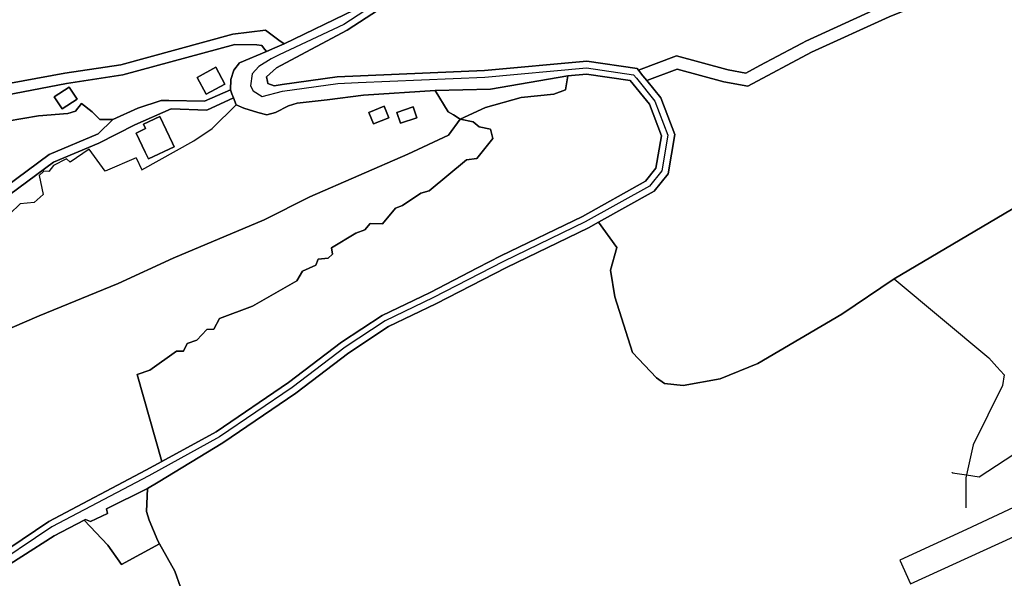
# Model space of a CAD drawing. Extents: x 463979 to 467979, y 555064 to 557157.
# Tile 45 of 82: x 467176 to 467515, y 555793 to 555986. Entities that reach past the tile are written whole.
import ezdxf

# ---------------------------------------------------------------- set-up
doc = ezdxf.new("R2010")
doc.units = 0
doc.header["$MEASUREMENT"] = 0
doc.layers.add('OS MAP', color=7, linetype='Continuous')

msp = doc.modelspace()

# ---------------------------------------------------------------- linework, layer by layer
at = {"layer": 'OS MAP'}
for points in [[(467336.55, 556016.53), (467287.44, 555984.56), (467265.14, 555974.07), (467262.37, 555972.72), (467258.11, 555969.97), (467255.79, 555967.5), (467255.22, 555963.34), (467256.22, 555961.62), (467259.31, 555959.68), (467266.3, 555961.51), (467285.38, 555964.16), (467292.4, 555964.46), (467336.1, 555966.33), (467371.14, 555969.52), (467387.35, 555967.19), (467388.33, 555965.98), (467394.69, 555958.06), (467399.15, 555946.3), (467397.08, 555934), (467392.9, 555928.77), (467370.7, 555916.44), (467342.48, 555902.8), (467318.18, 555890.21), (467301.72, 555882.34), (467287.88, 555873.17), (467269.6, 555859.28), (467244.53, 555842.24), (467220.23, 555828.87), (467186.79, 555811.29), (467163.8, 555795.83)], [(467337.72, 556014.54), (467288.62, 555982.57), (467267.49, 555971.28), (467264.18, 555969.52), (467260.8, 555966.41), (467261.11, 555964.89), (467261.27, 555964.1), (467263.42, 555963.34), (467266.14, 555963.82), (467285.17, 555966.46), (467335.95, 555968.63), (467371.2, 555971.85), (467388.58, 555969.35), (467389.09, 555968.72), (467402.19, 555973.69), (467419.46, 555968.99), (467420, 555968.89), (467426.06, 555967.76), (467430.9, 555970.34), (467443.05, 555976.81), (467445.47, 555978.1), (467446.78, 555978.8), (467473.83, 555991.14)], [(467337.72, 556014.54), (467288.62, 555982.57), (467267.49, 555971.28), (467264.18, 555969.52), (467260.8, 555966.41), (467261.11, 555964.89), (467261.27, 555964.1), (467263.42, 555963.34), (467266.14, 555963.82), (467285.17, 555966.46), (467335.95, 555968.63), (467371.2, 555971.85), (467388.58, 555969.35), (467389.09, 555968.72), (467402.19, 555973.69), (467419.46, 555968.99), (467420, 555968.89), (467426.06, 555967.76), (467430.9, 555970.34), (467443.05, 555976.81), (467445.47, 555978.1), (467446.78, 555978.8), (467473.83, 555991.14)], [(467390.6, 555966.84), (467389.09, 555968.72), (467388.58, 555969.35), (467371.2, 555971.85), (467335.95, 555968.63), (467285.17, 555966.46), (467266.14, 555963.82), (467263.42, 555963.34), (467261.27, 555964.1), (467261.11, 555964.89), (467260.8, 555966.41), (467264.18, 555969.52), (467267.49, 555971.28), (467288.62, 555982.57), (467337.72, 556014.54)], [(467519.83, 556012.73), (467513.45, 556008.75), (467506.7, 556004.53), (467473.83, 555991.14), (467446.78, 555978.8), (467445.47, 555978.1), (467443.05, 555976.81), (467430.9, 555970.34), (467426.06, 555967.76), (467420, 555968.89), (467419.46, 555968.99), (467402.19, 555973.69), (467389.09, 555968.72)], [(467497.27, 555829.92), (467502.18, 555829.17), (467506.54, 555828.51), (467542.41, 555851.91), (467573.12, 555872.75), (467573.18, 555877.63), (467575.92, 555879.14), (467598.94, 555891.86), (467600.62, 555892.79), (467596.79, 555900.17), (467585.13, 555922.61), (467571.03, 555942.9), (467569.66, 555944.87), (467565.85, 555944.39), (467561.46, 555946.1), (467553.79, 555951.43), (467546.57, 555955.8), (467545.32, 555961.05), (467545.92, 555981.64), (467543.94, 555995.83), (467540.51, 556008.26), (467539.7, 556010.09), (467538.44, 556012.94)], [(467515.27, 556004.78), (467508.68, 556000.66), (467475.54, 555987.16), (467448.7, 555974.91), (467426.76, 555963.23), (467418.49, 555964.76), (467402.41, 555969.14), (467391.94, 555965.17), (467396.72, 555959.21), (467401.53, 555946.53), (467399.26, 555933.03), (467394.42, 555926.97), (467375.31, 555916.36)], [(467515.27, 556004.78), (467508.68, 556000.66), (467475.54, 555987.16), (467448.7, 555974.91), (467426.76, 555963.23), (467418.49, 555964.76), (467402.41, 555969.14), (467391.94, 555965.17), (467396.72, 555959.21), (467401.53, 555946.53), (467399.26, 555933.03), (467394.42, 555926.97), (467375.31, 555916.36)], [(467389.09, 555968.72), (467390.6, 555966.84), (467391.94, 555965.17), (467402.41, 555969.14), (467418.49, 555964.76), (467426.76, 555963.23), (467448.7, 555974.91), (467475.54, 555987.16), (467508.68, 556000.66), (467515.27, 556004.78)], [(467162.41, 555962.43), (467191.24, 555967.71), (467210.52, 555970.61), (467249.22, 555981.14), (467260.49, 555982.53), (467265.02, 555979.07), (467266.84, 555977.84), (467291.09, 555989.53)], [(467162.41, 555962.43), (467191.24, 555967.71), (467210.52, 555970.61), (467249.22, 555981.14), (467260.49, 555982.53), (467265.02, 555979.07), (467266.84, 555977.84), (467291.09, 555989.53)], [(467291.09, 555989.53), (467266.84, 555977.84), (467263.69, 555976.44), (467260.78, 555975.15), (467251.44, 555971.23), (467249.56, 555968.74), (467248.5, 555965.55), (467248.36, 555961.99), (467248.87, 555960.61), (467249.35, 555959.27), (467250.27, 555956.76), (467252.97, 555955.62), (467257.74, 555954.15), (467260.92, 555953.36), (467263.86, 555954.15), (467268.33, 555956.46), (467271.37, 555957.4), (467281.69, 555958.55), (467294.24, 555960.19), (467318.95, 555961.78), (467337.98, 555962.26), (467364.71, 555966.8), (467371.08, 555967.38), (467386.22, 555965.21), (467392.82, 555956.98), (467396.96, 555946.08), (467395.07, 555934.9), (467391.5, 555930.42), (467369.72, 555918.33), (467341.53, 555904.7), (467333.53, 555900.56), (467317.23, 555892.12), (467314.34, 555890.73), (467300.67, 555884.19), (467286.65, 555874.9), (467268.36, 555861.01), (467243.41, 555844.06), (467224.73, 555833.77), (467219.22, 555830.74), (467185.7, 555813.12), (467162.57, 555797.57)], [(467167.81, 555959.61), (467191.83, 555964.21), (467211.25, 555967.13), (467249.91, 555977.64), (467257.43, 555977.51), (467259.14, 555977.29), (467259.75, 555976.47), (467260.78, 555975.15), (467263.69, 555976.44), (467266.84, 555977.84), (467265.02, 555979.07), (467260.49, 555982.53), (467249.22, 555981.14), (467210.52, 555970.61), (467191.24, 555967.71), (467162.41, 555962.43)], [(467171.4, 555951.16), (467182.12, 555953.01), (467192.31, 555953.81), (467194.93, 555954.6), (467197.02, 555957.22), (467200.68, 555954.35), (467203.3, 555951.74), (467207.74, 555951.74), (467216.37, 555955.68), (467224.47, 555958.31), (467227.08, 555958.31), (467239.36, 555958.03), (467248.36, 555961.99), (467248.5, 555965.55), (467249.56, 555968.74), (467251.44, 555971.23), (467260.78, 555975.15), (467259.75, 555976.47), (467259.14, 555977.29), (467257.43, 555977.51), (467249.91, 555977.64), (467211.25, 555967.13), (467191.83, 555964.21), (467167.81, 555959.61)], [(467171.4, 555951.16), (467182.12, 555953.01), (467192.31, 555953.81), (467194.93, 555954.6), (467197.02, 555957.22), (467200.68, 555954.35), (467203.3, 555951.74), (467207.74, 555951.74), (467216.37, 555955.68), (467224.47, 555958.31), (467227.08, 555958.31), (467239.36, 555958.03), (467248.36, 555961.99), (467248.5, 555965.55), (467249.56, 555968.74), (467251.44, 555971.23), (467260.78, 555975.15), (467259.75, 555976.47), (467259.14, 555977.29), (467257.43, 555977.51), (467249.91, 555977.64), (467211.25, 555967.13), (467191.83, 555964.21), (467167.81, 555959.61)], [(467243.32, 555969.75), (467236.84, 555966.24), (467239.98, 555960.45), (467246.45, 555963.96), (467243.32, 555969.75)], [(467243.32, 555969.75), (467236.84, 555966.24), (467239.98, 555960.45), (467246.45, 555963.96), (467243.32, 555969.75)], [(467243.32, 555969.75), (467246.45, 555963.96), (467239.98, 555960.45), (467236.84, 555966.24), (467243.32, 555969.75)], [(467165.14, 555793.95), (467187.59, 555808.15), (467197.94, 555813.6), (467198.31, 555813.8), (467200.11, 555813.11), (467205.98, 555815.88), (467205.66, 555817.46), (467219.72, 555824.42), (467223.42, 555826.61), (467245.73, 555840.27), (467270.95, 555857.4), (467289.22, 555871.28), (467302.86, 555880.32), (467319.21, 555888.14), (467343.52, 555900.73), (467371.76, 555914.39), (467375.31, 555916.36), (467394.42, 555926.97), (467399.26, 555933.03), (467401.53, 555946.53), (467396.72, 555959.21), (467391.94, 555965.17), (467390.6, 555966.84)], [(467224.73, 555833.77), (467243.41, 555844.06), (467268.36, 555861.01), (467286.65, 555874.9), (467300.67, 555884.19), (467314.34, 555890.73), (467317.23, 555892.12), (467333.53, 555900.56), (467341.53, 555904.7), (467369.72, 555918.33), (467391.5, 555930.42), (467395.07, 555934.9), (467396.96, 555946.08), (467392.82, 555956.98), (467386.22, 555965.21), (467371.08, 555967.38), (467364.71, 555966.8), (467363.9, 555962.02), (467359.86, 555960.44), (467348.54, 555959.33), (467336.27, 555955.93), (467327.58, 555951.87), (467332.09, 555950.99), (467334.1, 555949.24), (467337.98, 555948.36), (467338.86, 555945.23), (467333.34, 555938.28), (467329.77, 555937.84), (467316.87, 555927.19), (467314.02, 555926.31), (467307.69, 555922.03), (467305.21, 555921.19), (467300.73, 555915.75), (467296.5, 555915.82), (467294.72, 555913.67), (467291.64, 555912.59), (467283.17, 555907.5), (467283.55, 555905.34), (467282.01, 555903.88), (467278.58, 555903.6), (467277.78, 555901.55), (467273.22, 555899.39), (467271.28, 555896.08), (467256, 555887.41), (467244.55, 555883.06), (467242.65, 555879.39), (467240.21, 555879.26), (467236.81, 555875.59), (467233.42, 555874.5), (467232.2, 555871.79), (467229.76, 555871.79), (467220.53, 555865.27), (467216.19, 555863.78), (467224.73, 555833.77)], [(467224.73, 555833.77), (467243.41, 555844.06), (467268.36, 555861.01), (467286.65, 555874.9), (467300.67, 555884.19), (467314.34, 555890.73), (467317.23, 555892.12), (467333.53, 555900.56), (467341.53, 555904.7), (467369.72, 555918.33), (467391.5, 555930.42), (467395.07, 555934.9), (467396.96, 555946.08), (467392.82, 555956.98), (467386.22, 555965.21), (467371.08, 555967.38), (467364.71, 555966.8), (467363.9, 555962.02), (467359.86, 555960.44), (467348.54, 555959.33), (467336.27, 555955.93), (467327.58, 555951.87), (467332.09, 555950.99), (467334.1, 555949.24), (467337.98, 555948.36), (467338.86, 555945.23), (467333.34, 555938.28), (467329.77, 555937.84), (467316.87, 555927.19), (467314.02, 555926.31), (467307.69, 555922.03), (467305.21, 555921.19), (467300.73, 555915.75), (467296.5, 555915.82), (467294.72, 555913.67), (467291.64, 555912.59), (467283.17, 555907.5), (467283.55, 555905.34), (467282.01, 555903.88), (467278.58, 555903.6), (467277.78, 555901.55), (467273.22, 555899.39), (467271.28, 555896.08), (467256, 555887.41), (467244.55, 555883.06), (467242.65, 555879.39), (467240.21, 555879.26), (467236.81, 555875.59), (467233.42, 555874.5), (467232.2, 555871.79), (467229.76, 555871.79), (467220.53, 555865.27), (467216.19, 555863.78), (467224.73, 555833.77)], [(467318.95, 555961.78), (467323.42, 555954.42), (467325.22, 555953.36), (467327.58, 555951.87), (467336.27, 555955.93), (467348.54, 555959.33), (467359.86, 555960.44), (467363.9, 555962.02), (467364.71, 555966.8), (467337.98, 555962.26), (467318.95, 555961.78)], [(467318.95, 555961.78), (467323.42, 555954.42), (467325.22, 555953.36), (467327.58, 555951.87), (467336.27, 555955.93), (467348.54, 555959.33), (467359.86, 555960.44), (467363.9, 555962.02), (467364.71, 555966.8), (467337.98, 555962.26), (467318.95, 555961.78)], [(467327.58, 555951.87), (467336.27, 555955.93), (467348.54, 555959.33), (467359.86, 555960.44), (467363.9, 555962.02), (467364.71, 555966.8)], [(467163.63, 555875.98), (467182.42, 555883.98), (467209.58, 555895.22), (467228.61, 555903.93), (467259.95, 555917.14), (467275.76, 555925.06), (467309.54, 555939.84), (467323.57, 555946.36), (467327.58, 555951.87), (467325.22, 555953.36), (467323.42, 555954.42), (467318.95, 555961.78), (467294.24, 555960.19), (467281.69, 555958.55), (467271.37, 555957.4), (467268.33, 555956.46), (467263.86, 555954.15), (467260.92, 555953.36), (467257.74, 555954.15), (467252.97, 555955.62), (467250.27, 555956.76), (467249.35, 555959.27), (467240.18, 555954.91), (467227.87, 555955.44), (467215.4, 555949.86), (467202.95, 555943.55), (467187.31, 555937.02), (467172.33, 555925.88)], [(467163.63, 555875.98), (467182.42, 555883.98), (467209.58, 555895.22), (467228.61, 555903.93), (467259.95, 555917.14), (467275.76, 555925.06), (467309.54, 555939.84), (467323.57, 555946.36), (467327.58, 555951.87), (467325.22, 555953.36), (467323.42, 555954.42), (467318.95, 555961.78), (467294.24, 555960.19), (467281.69, 555958.55), (467271.37, 555957.4), (467268.33, 555956.46), (467263.86, 555954.15), (467260.92, 555953.36), (467257.74, 555954.15), (467252.97, 555955.62), (467250.27, 555956.76), (467249.35, 555959.27), (467240.18, 555954.91), (467227.87, 555955.44), (467215.4, 555949.86), (467202.95, 555943.55), (467187.31, 555937.02), (467172.33, 555925.88)], [(467248.36, 555961.99), (467239.36, 555958.03), (467227.08, 555958.31), (467224.47, 555958.31), (467216.37, 555955.68), (467207.74, 555951.74), (467202.78, 555946.77), (467185.8, 555939.68), (467170.65, 555928.41)], [(467172.33, 555925.88), (467187.31, 555937.02), (467202.95, 555943.55), (467215.4, 555949.86), (467227.87, 555955.44), (467240.18, 555954.91), (467249.35, 555959.27), (467248.87, 555960.61), (467248.36, 555961.99)], [(467187.6, 555959.56), (467190.28, 555955.43), (467195.44, 555958.78), (467192.76, 555962.91), (467187.6, 555959.56)], [(467187.6, 555959.56), (467190.28, 555955.43), (467195.44, 555958.78), (467192.76, 555962.91), (467187.6, 555959.56)], [(467187.6, 555959.56), (467192.76, 555962.91), (467195.44, 555958.78), (467190.28, 555955.43), (467187.6, 555959.56)], [(467327.58, 555951.87), (467325.22, 555953.36), (467323.42, 555954.42), (467318.95, 555961.78)], [(467207.74, 555951.74), (467216.37, 555955.68), (467224.47, 555958.31), (467227.08, 555958.31)], [(467170.65, 555928.41), (467185.8, 555939.68), (467202.78, 555946.77), (467207.74, 555951.74), (467203.3, 555951.74), (467200.68, 555954.35), (467197.02, 555957.22), (467194.93, 555954.6), (467192.31, 555953.81), (467182.12, 555953.01), (467171.4, 555951.16)], [(467170.65, 555928.41), (467185.8, 555939.68), (467202.78, 555946.77), (467207.74, 555951.74), (467203.3, 555951.74), (467200.68, 555954.35), (467197.02, 555957.22), (467194.93, 555954.6), (467192.31, 555953.81), (467182.12, 555953.01), (467171.4, 555951.16)], [(467171.4, 555951.16), (467182.12, 555953.01), (467192.31, 555953.81), (467194.93, 555954.6), (467197.02, 555957.22), (467200.68, 555954.35), (467203.3, 555951.74), (467207.74, 555951.74)], [(467215.8, 555938.53), (467217.79, 555934.35), (467235.72, 555944.37), (467242.05, 555948.67), (467250.27, 555956.76)], [(467301.41, 555956.3), (467296.04, 555954.19), (467297.62, 555950.19), (467302.99, 555952.3), (467301.41, 555956.3)], [(467301.41, 555956.3), (467296.04, 555954.19), (467297.62, 555950.19), (467302.99, 555952.3), (467301.41, 555956.3)], [(467301.41, 555956.3), (467302.99, 555952.3), (467297.62, 555950.19), (467296.04, 555954.19), (467301.41, 555956.3)], [(467305.73, 555954.19), (467306.98, 555950.46), (467312.59, 555952.35), (467311.34, 555956.07), (467305.73, 555954.19)], [(467305.73, 555954.19), (467306.98, 555950.46), (467312.59, 555952.35), (467311.34, 555956.07), (467305.73, 555954.19)], [(467305.73, 555954.19), (467311.34, 555956.07), (467312.59, 555952.35), (467306.98, 555950.46), (467305.73, 555954.19)], [(467066.56, 555827.25), (467070.25, 555826.85), (467088.41, 555836.36), (467105.78, 555845.09), (467123.15, 555855.13), (467135.15, 555862.85), (467150.81, 555868.74), (467163.63, 555875.98), (467182.42, 555883.98), (467209.58, 555895.22), (467228.61, 555903.93), (467259.95, 555917.14), (467275.76, 555925.06), (467309.54, 555939.84), (467323.57, 555946.36), (467327.58, 555951.87)], [(467162.57, 555797.57), (467185.7, 555813.12), (467219.22, 555830.74), (467224.73, 555833.77), (467216.19, 555863.78), (467220.53, 555865.27), (467229.76, 555871.79), (467232.2, 555871.79), (467233.42, 555874.5), (467236.81, 555875.59), (467240.21, 555879.26), (467242.65, 555879.39), (467244.55, 555883.06), (467256, 555887.41), (467271.28, 555896.08), (467273.22, 555899.39), (467277.78, 555901.55), (467278.58, 555903.6), (467282.01, 555903.88), (467283.55, 555905.34), (467283.17, 555907.5), (467291.64, 555912.59), (467294.72, 555913.67), (467296.5, 555915.82), (467300.73, 555915.75), (467305.21, 555921.19), (467307.69, 555922.03), (467314.02, 555926.31), (467316.87, 555927.19), (467329.77, 555937.84), (467333.34, 555938.28), (467338.86, 555945.23), (467337.98, 555948.36), (467334.1, 555949.24), (467332.09, 555950.99), (467327.58, 555951.87)], [(467162.57, 555797.57), (467185.7, 555813.12), (467219.22, 555830.74), (467224.73, 555833.77), (467216.19, 555863.78), (467220.53, 555865.27), (467229.76, 555871.79), (467232.2, 555871.79), (467233.42, 555874.5), (467236.81, 555875.59), (467240.21, 555879.26), (467242.65, 555879.39), (467244.55, 555883.06), (467256, 555887.41), (467271.28, 555896.08), (467273.22, 555899.39), (467277.78, 555901.55), (467278.58, 555903.6), (467282.01, 555903.88), (467283.55, 555905.34), (467283.17, 555907.5), (467291.64, 555912.59), (467294.72, 555913.67), (467296.5, 555915.82), (467300.73, 555915.75), (467305.21, 555921.19), (467307.69, 555922.03), (467314.02, 555926.31), (467316.87, 555927.19), (467329.77, 555937.84), (467333.34, 555938.28), (467338.86, 555945.23), (467337.98, 555948.36), (467334.1, 555949.24), (467332.09, 555950.99), (467327.58, 555951.87)], [(467327.58, 555951.87), (467323.57, 555946.36), (467309.54, 555939.84), (467275.76, 555925.06), (467259.95, 555917.14), (467228.61, 555903.93), (467209.58, 555895.22), (467182.42, 555883.98), (467163.63, 555875.98)], [(467327.58, 555951.87), (467323.57, 555946.36), (467309.54, 555939.84), (467275.76, 555925.06), (467259.95, 555917.14), (467228.61, 555903.93), (467209.58, 555895.22), (467182.42, 555883.98), (467163.63, 555875.98)], [(467220.05, 555938.17), (467228.91, 555942.35), (467228.34, 555943.56), (467223.98, 555952.8), (467218.37, 555950.14), (467219.1, 555948.58), (467215.86, 555947.05), (467218.95, 555940.5), (467220.05, 555938.17)], [(467220.05, 555938.17), (467228.91, 555942.35), (467228.34, 555943.56), (467223.98, 555952.8), (467218.37, 555950.14), (467219.1, 555948.58), (467215.86, 555947.05), (467218.95, 555940.5), (467220.05, 555938.17)], [(467220.05, 555938.17), (467218.95, 555940.5), (467215.86, 555947.05), (467219.1, 555948.58), (467218.37, 555950.14), (467223.98, 555952.8), (467228.34, 555943.56), (467228.91, 555942.35), (467220.05, 555938.17)], [(467224.73, 555833.77), (467216.19, 555863.78), (467220.53, 555865.27), (467229.76, 555871.79), (467232.2, 555871.79), (467233.42, 555874.5), (467236.81, 555875.59), (467240.21, 555879.26), (467242.65, 555879.39), (467244.55, 555883.06), (467256, 555887.41), (467271.28, 555896.08), (467273.22, 555899.39), (467277.78, 555901.55), (467278.58, 555903.6), (467282.01, 555903.88), (467283.55, 555905.34), (467283.17, 555907.5), (467291.64, 555912.59), (467294.72, 555913.67), (467296.5, 555915.82), (467300.73, 555915.75), (467305.21, 555921.19), (467307.69, 555922.03), (467314.02, 555926.31), (467316.87, 555927.19), (467329.77, 555937.84), (467333.34, 555938.28), (467338.86, 555945.23), (467337.98, 555948.36), (467334.1, 555949.24), (467332.09, 555950.99), (467327.58, 555951.87)], [(467215.8, 555938.53), (467205.13, 555933.93), (467199.66, 555941.55), (467193.12, 555937.08), (467191.82, 555938.12), (467187.29, 555935.92), (467185.75, 555933.81), (467184.04, 555933.95), (467182.37, 555932.41), (467183.73, 555925.82), (467180.7, 555923.06), (467175.89, 555922.67), (467172.23, 555919.26)], [(467477.17, 555896.81), (467520.19, 555922.15), (467534.93, 555930.56), (467537.38, 555926.92)], [(467520.19, 555922.15), (467477.17, 555896.81), (467459.16, 555884.63), (467430.15, 555867.58), (467417.23, 555862.26), (467404.46, 555860.02), (467398.04, 555860.69), (467395.21, 555862.63), (467386.97, 555871.41), (467380.88, 555890.53), (467379.44, 555899.83), (467381.55, 555907.55), (467375.31, 555916.36), (467371.76, 555914.39), (467343.52, 555900.73), (467319.21, 555888.14), (467302.86, 555880.32), (467289.22, 555871.28), (467270.95, 555857.4), (467245.73, 555840.27), (467223.42, 555826.61), (467219.72, 555824.42), (467219.41, 555816.56), (467220.28, 555813.5), (467223.29, 555806.38), (467223.87, 555805.35), (467229.15, 555795.94), (467231.15, 555790.4)], [(467520.19, 555922.15), (467477.17, 555896.81), (467459.16, 555884.63), (467430.15, 555867.58), (467417.23, 555862.26), (467404.46, 555860.02), (467398.04, 555860.69), (467395.21, 555862.63), (467386.97, 555871.41), (467380.88, 555890.53), (467379.44, 555899.83), (467381.55, 555907.55), (467375.31, 555916.36), (467371.76, 555914.39), (467343.52, 555900.73), (467319.21, 555888.14), (467302.86, 555880.32), (467289.22, 555871.28), (467270.95, 555857.4), (467245.73, 555840.27), (467223.42, 555826.61), (467219.72, 555824.42), (467219.41, 555816.56), (467220.28, 555813.5), (467223.29, 555806.38), (467223.87, 555805.35), (467229.15, 555795.94), (467231.15, 555790.4)], [(467375.31, 555916.36), (467381.55, 555907.55), (467379.44, 555899.83), (467380.88, 555890.53), (467386.97, 555871.41), (467395.21, 555862.63), (467398.04, 555860.69), (467404.46, 555860.02), (467417.23, 555862.26), (467430.15, 555867.58), (467459.16, 555884.63), (467477.17, 555896.81), (467520.19, 555922.15)], [(467375.31, 555916.36), (467381.55, 555907.55), (467379.44, 555899.83), (467380.88, 555890.53), (467386.97, 555871.41), (467395.21, 555862.63), (467398.04, 555860.69), (467404.46, 555860.02), (467417.23, 555862.26), (467430.15, 555867.58), (467459.16, 555884.63), (467477.17, 555896.81), (467520.19, 555922.15)], [(467375.31, 555916.36), (467381.55, 555907.55), (467379.44, 555899.83), (467380.88, 555890.53), (467386.97, 555871.41), (467395.21, 555862.63), (467398.04, 555860.69), (467404.46, 555860.02), (467417.23, 555862.26), (467430.15, 555867.58), (467459.16, 555884.63), (467477.17, 555896.81)], [(467477.17, 555896.81), (467509.82, 555869.53), (467512.64, 555866.4), (467515.11, 555863.63), (467514.59, 555859.95), (467504.48, 555839.58), (467502.18, 555829.17), (467501.97, 555828.18), (467501.97, 555817.83)], [(467607.42, 555853.78), (467600.18, 555859.13), (467595.66, 555853.02), (467557.23, 555835.79), (467545.6, 555830.64), (467502.13, 555810.33), (467479.12, 555799.79), (467482.86, 555791.61), (467599.4, 555844.83), (467601.33, 555846.03), (467602.9, 555847.67), (467607.42, 555853.78)], [(467223.87, 555805.35), (467223.29, 555806.38), (467220.28, 555813.5), (467219.41, 555816.56), (467219.72, 555824.42), (467205.66, 555817.46), (467205.98, 555815.88), (467200.11, 555813.11), (467198.31, 555813.8), (467197.94, 555813.6), (467187.59, 555808.15), (467165.14, 555793.95)], [(467223.87, 555805.35), (467223.29, 555806.38), (467220.28, 555813.5), (467219.41, 555816.56), (467219.72, 555824.42), (467205.66, 555817.46), (467205.98, 555815.88), (467200.11, 555813.11), (467198.31, 555813.8), (467197.94, 555813.6), (467206.03, 555804.89), (467210.83, 555798.27), (467223.87, 555805.35)], [(467219.72, 555824.42), (467219.41, 555816.56), (467220.28, 555813.5), (467223.29, 555806.38), (467223.87, 555805.35)], [(467174.79, 555771.43), (467178.65, 555772.79), (467185.12, 555770.41), (467188.14, 555771.17), (467205.22, 555777.45), (467211.35, 555780.91), (467220.33, 555785.33), (467231.15, 555790.4), (467229.15, 555795.94), (467223.87, 555805.35), (467210.83, 555798.27), (467206.03, 555804.89), (467197.94, 555813.6), (467187.59, 555808.15), (467165.14, 555793.95)], [(467223.87, 555805.35), (467229.15, 555795.94), (467231.15, 555790.4), (467220.33, 555785.33), (467211.35, 555780.91), (467205.22, 555777.45), (467188.14, 555771.17), (467185.12, 555770.41), (467178.65, 555772.79), (467174.79, 555771.43), (467171.15, 555765.64), (467162.54, 555759.91), (467148.27, 555751.74), (467141.08, 555747.3), (467131.13, 555741.34), (467126.67, 555736.63), (467119.59, 555732.19), (467117.92, 555731.26), (467115.55, 555732.59), (467113.49, 555740.24), (467110.8, 555744.08), (467106.2, 555748.71)], [(467174.79, 555771.43), (467178.65, 555772.79), (467185.12, 555770.41), (467188.14, 555771.17), (467205.22, 555777.45), (467211.35, 555780.91), (467220.33, 555785.33), (467231.15, 555790.4), (467229.15, 555795.94), (467223.87, 555805.35)]]:
    msp.add_lwpolyline(points, dxfattribs=at)
msp.add_circle((467497.27, 555829.92), 0.0699, dxfattribs=at)

doc.saveas('drawing.dxf')
